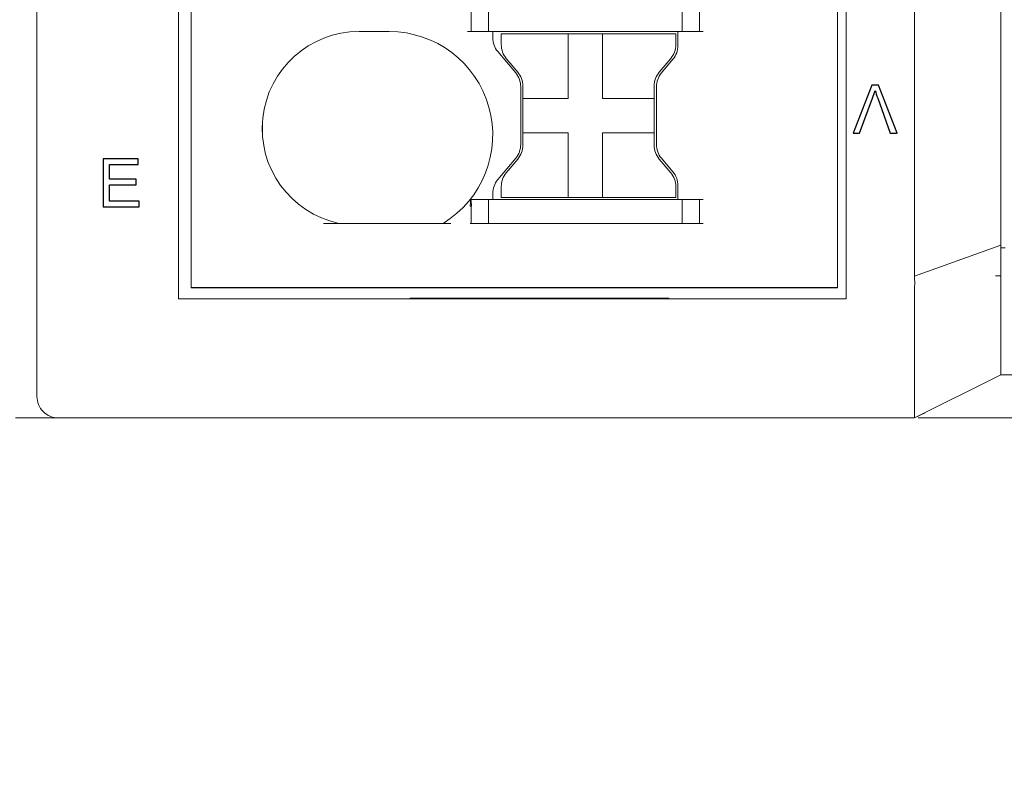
# Model space of a CAD drawing. Header units: millimetres. Extents: x -1114 to 1396, y -630 to 631.
# Tile 105 of 256: x -490 to -467, y -186 to -169. Entities that reach past the tile are written whole.
import ezdxf

# ---------------------------------------------------------------- set-up
doc = ezdxf.new("R2010")
doc.units = ezdxf.units.MM
doc.header["$MEASUREMENT"] = 0

msp = doc.modelspace()

# ---------------------------------------------------------------- linework, layer by layer
msp.add_line((-470.832, -174.957), (-485.832, -174.957))
at = {"lineweight": 18}
for points, knots in [([(1038.9843, -629.7647), (1038.9843, -629.7647), (-1111.4882, -629.7647), (-1111.4882, -629.7647), (-1111.4882, -629.7647), (-1111.4882, -629.7647), (-1111.4882, 630.7883), (-1111.4882, 630.7883), (-1111.4882, 630.7883), (-1111.4882, 630.7883), (1038.9843, 630.7883), (1038.9843, 630.7883)], [0, 0, 0, 0, 0.3333333, 0.3333333, 0.3333333, 0.3333333, 0.6666667, 0.6666667, 0.6666667, 0.6666667, 1, 1, 1, 1]), ([(-469.0454, -174.0238), (-469.0459, -173.5227), (-469.0457, -173.0217), (-469.0457, -172.5206), (-469.0457, -172.5206), (-469.0457, -172.0195), (-469.0457, -171.5184), (-469.0457, -171.0174), (-469.0457, -171.0174), (-469.0457, -170.0152), (-469.0457, -169.0131), (-469.0457, -168.0109), (-469.0457, -168.0109), (-469.0457, -166.0067), (-469.0457, -164.0024), (-469.0457, -161.9981), (-469.0457, -161.9981), (-469.0457, -157.9895), (-469.0457, -153.9809), (-469.0457, -149.9724)], [0, 0, 0, 0, 0.2, 0.2, 0.2, 0.2, 0.4, 0.4, 0.4, 0.4, 0.6, 0.6, 0.6, 0.6, 0.8, 0.8, 0.8, 0.8, 1, 1, 1, 1]), ([(-467.0457, -149.9724), (-467.0457, -153.8829), (-467.0457, -157.7934), (-467.0457, -161.704), (-467.0457, -161.704), (-467.0457, -163.6593), (-467.0457, -165.6145), (-467.0457, -167.5698), (-467.0457, -167.5698), (-467.0457, -168.5474), (-467.0457, -169.5251), (-467.0457, -170.5027), (-467.0457, -170.5027), (-467.0457, -171.4803), (-467.0457, -172.458), (-467.0457, -173.4356)], [0, 0, 0, 0, 0.25, 0.25, 0.25, 0.25, 0.5, 0.5, 0.5, 0.5, 0.75, 0.75, 0.75, 0.75, 1, 1, 1, 1]), ([(-481.9367, -169.0069), (-483.0875, -169.0069), (-484.0528, -169.8753), (-484.1742, -171.0197), (-484.1742, -171.0197), (-484.2955, -172.1642), (-483.5337, -173.2157), (-482.4084, -173.457)], [0, 0, 0, 0, 0.5, 0.5, 0.5, 0.5, 1, 1, 1, 1]), ([(-481.9367, -169.0069), (-483.0875, -169.0069), (-484.0528, -169.8753), (-484.1742, -171.0197), (-484.1742, -171.0197), (-484.2955, -172.1642), (-483.5337, -173.2157), (-482.4084, -173.457)], [0, 0, 0, 0, 0.5, 0.5, 0.5, 0.5, 1, 1, 1, 1]), ([(-479.9887, -173.457), (-479.0697, -172.8974), (-478.6353, -171.7947), (-478.9258, -170.7589), (-478.9258, -170.7589), (-479.2164, -169.7229), (-480.1608, -169.0069), (-481.2367, -169.0069)], [0, 0, 0, 0, 0.5, 0.5, 0.5, 0.5, 1, 1, 1, 1]), ([(-479.9887, -173.457), (-479.0697, -172.8974), (-478.6353, -171.7947), (-478.9258, -170.7589), (-478.9258, -170.7589), (-479.2164, -169.7229), (-480.1608, -169.0069), (-481.2367, -169.0069)], [0, 0, 0, 0, 0.5, 0.5, 0.5, 0.5, 1, 1, 1, 1]), ([(-479.3613, -173.06), (-479.3593, -173.0428), (-479.3574, -173.0257), (-479.3558, -173.0089), (-479.3558, -173.0089), (-479.3547, -172.9967), (-479.3538, -172.9847), (-479.3532, -172.9729), (-479.3532, -172.9729), (-479.3523, -172.9563), (-479.3519, -172.9398), (-479.353, -172.9279), (-479.353, -172.9279), (-479.3538, -172.9193), (-479.3554, -172.9131), (-479.357, -172.907)], [0, 0, 0, 0, 0.25, 0.25, 0.25, 0.25, 0.5, 0.5, 0.5, 0.5, 0.75, 0.75, 0.75, 0.75, 1, 1, 1, 1]), ([(-479.357, -172.907), (-479.3545, -172.907), (-479.3517, -172.907), (-479.3492, -172.907), (-479.3492, -172.907), (-479.3468, -172.907), (-479.3446, -172.907), (-479.3432, -172.907)], [0, 0, 0, 0, 0.5, 0.5, 0.5, 0.5, 1, 1, 1, 1]), ([(-479.3432, -172.907), (-479.3394, -172.9229), (-479.3354, -172.9618), (-479.3344, -172.9772), (-479.3344, -172.9772), (-479.3327, -173.0025), (-479.3319, -173.0451), (-479.3319, -173.06)], [0, 0, 0, 0, 0.5, 0.5, 0.5, 0.5, 1, 1, 1, 1]), ([(-467.0457, -176.974), (-467.0457, -176.9755), (-467.0457, -176.9551), (-467.0457, -176.903), (-467.0457, -176.903), (-467.0457, -176.8509), (-467.0457, -176.771), (-467.0457, -176.666), (-467.0457, -176.666), (-467.0457, -176.456), (-467.0457, -176.1442), (-467.0457, -175.7825), (-467.0457, -175.7825), (-467.0457, -175.6017), (-467.0457, -175.4092), (-467.0457, -175.2129), (-467.0457, -175.2129), (-467.0457, -175.0166), (-467.0457, -174.8182), (-467.0457, -174.6207)], [0, 0, 0, 0, 0.2, 0.2, 0.2, 0.2, 0.4, 0.4, 0.4, 0.4, 0.6, 0.6, 0.6, 0.6, 0.8, 0.8, 0.8, 0.8, 1, 1, 1, 1]), ([(-469.0443, -175.5011), (-469.0439, -175.4575), (-469.044, -175.4137), (-469.0444, -175.3698), (-469.0444, -175.3698), (-469.0448, -175.3259), (-469.0454, -175.2818), (-469.0459, -175.2377), (-469.0459, -175.2377), (-469.047, -175.1495), (-469.0477, -175.0611), (-469.0446, -174.9724)], [0, 0, 0, 0, 0.3333333, 0.3333333, 0.3333333, 0.3333333, 0.6666667, 0.6666667, 0.6666667, 0.6666667, 1, 1, 1, 1]), ([(-469.0461, -177.9724), (-469.0485, -177.9724), (-469.0468, -177.9685), (-469.0452, -177.961), (-469.0452, -177.961), (-469.0444, -177.9572), (-469.0436, -177.9525), (-469.0433, -177.9468), (-469.0433, -177.9468), (-469.0431, -177.944), (-469.0431, -177.9409), (-469.0433, -177.9377), (-469.0433, -177.9377), (-469.0435, -177.9344), (-469.0439, -177.9309), (-469.0442, -177.9271), (-469.0442, -177.9271), (-469.0452, -177.9122), (-469.0457, -177.8935), (-469.0458, -177.8711), (-469.0458, -177.8711), (-469.0459, -177.8599), (-469.0459, -177.8478), (-469.0458, -177.8347), (-469.0458, -177.8347), (-469.0458, -177.8216), (-469.0456, -177.8076), (-469.0455, -177.7926), (-469.0455, -177.7926), (-469.0453, -177.7627), (-469.0452, -177.7293), (-469.0452, -177.6924), (-469.0452, -177.6924), (-469.0452, -177.674), (-469.0453, -177.6546), (-469.0453, -177.6344), (-469.0453, -177.6344), (-469.0454, -177.6142), (-469.0455, -177.5931), (-469.0455, -177.5713), (-469.0455, -177.5713), (-469.0456, -177.5276), (-469.0458, -177.4808), (-469.0458, -177.4312), (-469.0458, -177.4312), (-469.0459, -177.3815), (-469.0459, -177.3289), (-469.0458, -177.2733), (-469.0458, -177.2733), (-469.0457, -177.2178), (-469.0456, -177.1593), (-469.0455, -177.0978), (-469.0455, -177.0978), (-469.0455, -177.0671), (-469.0454, -177.0356), (-469.0454, -177.0034), (-469.0454, -177.0034), (-469.0454, -176.9872), (-469.0454, -176.9709), (-469.0454, -176.9545), (-469.0454, -176.9545), (-469.0454, -176.938), (-469.0454, -176.9215), (-469.0454, -176.9048), (-469.0454, -176.9048), (-469.0454, -176.838), (-469.0456, -176.7691), (-469.0457, -176.6983), (-469.0457, -176.6983), (-469.0457, -176.6274), (-469.0458, -176.5545), (-469.0457, -176.4797), (-469.0457, -176.4797), (-469.0457, -176.4048), (-469.0456, -176.3279), (-469.0456, -176.249), (-469.0456, -176.249), (-469.0455, -176.2095), (-469.0455, -176.1695), (-469.0455, -176.129), (-469.0455, -176.129), (-469.0456, -176.0886), (-469.0456, -176.0478), (-469.0457, -176.0067), (-469.0457, -176.0067), (-469.0459, -175.8426), (-469.0461, -175.6742), (-469.0443, -175.5014)], [0, 0, 0, 0, 0.0454545, 0.0454545, 0.0454545, 0.0454545, 0.0909091, 0.0909091, 0.0909091, 0.0909091, 0.1363636, 0.1363636, 0.1363636, 0.1363636, 0.1818182, 0.1818182, 0.1818182, 0.1818182, 0.2272727, 0.2272727, 0.2272727, 0.2272727, 0.2727273, 0.2727273, 0.2727273, 0.2727273, 0.3181818, 0.3181818, 0.3181818, 0.3181818, 0.3636364, 0.3636364, 0.3636364, 0.3636364, 0.4090909, 0.4090909, 0.4090909, 0.4090909, 0.4545455, 0.4545455, 0.4545455, 0.4545455, 0.5, 0.5, 0.5, 0.5, 0.5454545, 0.5454545, 0.5454545, 0.5454545, 0.5909091, 0.5909091, 0.5909091, 0.5909091, 0.6363636, 0.6363636, 0.6363636, 0.6363636, 0.6818182, 0.6818182, 0.6818182, 0.6818182, 0.7272727, 0.7272727, 0.7272727, 0.7272727, 0.7727273, 0.7727273, 0.7727273, 0.7727273, 0.8181818, 0.8181818, 0.8181818, 0.8181818, 0.8636364, 0.8636364, 0.8636364, 0.8636364, 0.9090909, 0.9090909, 0.9090909, 0.9090909, 0.9545455, 0.9545455, 0.9545455, 0.9545455, 1, 1, 1, 1]), ([(-465.0457, -176.9731), (-465.0786, -176.9735), (-465.1114, -176.9734), (-465.1441, -176.9732), (-465.1441, -176.9732), (-465.1768, -176.9729), (-465.2093, -176.9727), (-465.2417, -176.9726), (-465.2417, -176.9726), (-465.3065, -176.9723), (-465.3707, -176.9723), (-465.4345, -176.9723), (-465.4345, -176.9723), (-465.4982, -176.9723), (-465.5614, -176.9724), (-465.624, -176.9724), (-465.624, -176.9724), (-465.6554, -176.9724), (-465.6866, -176.9724), (-465.7176, -176.9724), (-465.7176, -176.9724), (-465.7486, -176.9723), (-465.7792, -176.9723), (-465.8094, -176.9723), (-465.8094, -176.9723), (-465.9302, -176.9723), (-466.0449, -176.9724), (-466.1534, -176.9724), (-466.1534, -176.9724), (-466.1805, -176.9724), (-466.2072, -176.9724), (-466.2336, -176.9724), (-466.2336, -176.9724), (-466.2599, -176.9724), (-466.2859, -176.9724), (-466.3114, -176.9724), (-466.3114, -176.9724), (-466.3624, -176.9724), (-466.4111, -176.9724), (-466.4576, -176.9723), (-466.4576, -176.9723), (-466.5041, -176.9723), (-466.5485, -176.9722), (-466.5903, -176.9722), (-466.5903, -176.9722), (-466.6322, -176.9722), (-466.6715, -176.9722), (-466.7081, -176.9723), (-466.7081, -176.9723), (-466.7447, -176.9723), (-466.7786, -176.9723), (-466.8097, -176.9723), (-466.8097, -176.9723), (-466.8252, -176.9724), (-466.84, -176.9724), (-466.854, -176.9724), (-466.854, -176.9724), (-466.8681, -176.9724), (-466.8814, -176.9724), (-466.894, -176.9724), (-466.894, -176.9724), (-466.9441, -176.9724), (-466.9817, -176.9723), (-467.0071, -176.9724), (-467.0071, -176.9724), (-467.0198, -176.9725), (-467.0295, -176.9726), (-467.036, -176.9728), (-467.036, -176.9728), (-467.0392, -176.9729), (-467.0416, -176.973), (-467.0433, -176.9732), (-467.0433, -176.9732), (-467.0449, -176.9734), (-467.0457, -176.9734), (-467.0457, -176.9731)], [0, 0, 0, 0, 0.0526316, 0.0526316, 0.0526316, 0.0526316, 0.1052632, 0.1052632, 0.1052632, 0.1052632, 0.1578947, 0.1578947, 0.1578947, 0.1578947, 0.2105263, 0.2105263, 0.2105263, 0.2105263, 0.2631579, 0.2631579, 0.2631579, 0.2631579, 0.3157895, 0.3157895, 0.3157895, 0.3157895, 0.3684211, 0.3684211, 0.3684211, 0.3684211, 0.4210526, 0.4210526, 0.4210526, 0.4210526, 0.4736842, 0.4736842, 0.4736842, 0.4736842, 0.5263158, 0.5263158, 0.5263158, 0.5263158, 0.5789474, 0.5789474, 0.5789474, 0.5789474, 0.6315789, 0.6315789, 0.6315789, 0.6315789, 0.6842105, 0.6842105, 0.6842105, 0.6842105, 0.7368421, 0.7368421, 0.7368421, 0.7368421, 0.7894737, 0.7894737, 0.7894737, 0.7894737, 0.8421053, 0.8421053, 0.8421053, 0.8421053, 0.8947368, 0.8947368, 0.8947368, 0.8947368, 0.9473684, 0.9473684, 0.9473684, 0.9473684, 1, 1, 1, 1]), ([(-489.4154, -177.4724), (-489.4154, -177.605), (-489.3628, -177.7321), (-489.269, -177.8259), (-489.269, -177.8259), (-489.1752, -177.9197), (-489.0481, -177.9724), (-488.9154, -177.9724)], [0, 0, 0, 0, 0.5, 0.5, 0.5, 0.5, 1, 1, 1, 1]), ([(-466.0086, -177.9724), (-466.2188, -177.9724), (-466.4238, -177.9724), (-466.6214, -177.9724), (-466.6214, -177.9724), (-466.6708, -177.9724), (-466.7197, -177.9724), (-466.7682, -177.9724), (-466.7682, -177.9724), (-466.8167, -177.9724), (-466.8648, -177.9724), (-466.9124, -177.9724), (-466.9124, -177.9724), (-467.0077, -177.9724), (-467.1013, -177.9724), (-467.193, -177.9724), (-467.193, -177.9724), (-467.216, -177.9724), (-467.2388, -177.9724), (-467.2615, -177.9724), (-467.2615, -177.9724), (-467.2841, -177.9724), (-467.3065, -177.9724), (-467.3288, -177.9724), (-467.3288, -177.9724), (-467.3733, -177.9724), (-467.417, -177.9724), (-467.46, -177.9724), (-467.46, -177.9724), (-467.546, -177.9724), (-467.6289, -177.9724), (-467.7089, -177.9724), (-467.7089, -177.9724), (-467.7889, -177.9724), (-467.866, -177.9724), (-467.9401, -177.9724), (-467.9401, -177.9724), (-468.0142, -177.9724), (-468.0854, -177.9724), (-468.1536, -177.9724), (-468.1536, -177.9724), (-468.1877, -177.9724), (-468.221, -177.9724), (-468.2535, -177.9724), (-468.2535, -177.9724), (-468.2861, -177.9724), (-468.3176, -177.9724), (-468.3482, -177.9724), (-468.3482, -177.9724), (-468.4092, -177.9724), (-468.4664, -177.9724), (-468.5196, -177.9724), (-468.5196, -177.9724), (-468.5729, -177.9724), (-468.6223, -177.9724), (-468.6678, -177.9724), (-468.6678, -177.9724), (-468.7134, -177.9724), (-468.7551, -177.9724), (-468.793, -177.9724), (-468.793, -177.9724), (-468.8119, -177.9724), (-468.8298, -177.9724), (-468.8467, -177.9724), (-468.8467, -177.9724), (-468.8552, -177.9724), (-468.8634, -177.9724), (-468.8714, -177.9724), (-468.8714, -177.9724), (-468.8793, -177.9724), (-468.887, -177.9724), (-468.8944, -177.9724), (-468.8944, -177.9724), (-468.9199, -177.9724), (-468.9421, -177.9724), (-468.9612, -177.9724)], [0, 0, 0, 0, 0.0526316, 0.0526316, 0.0526316, 0.0526316, 0.1052632, 0.1052632, 0.1052632, 0.1052632, 0.1578947, 0.1578947, 0.1578947, 0.1578947, 0.2105263, 0.2105263, 0.2105263, 0.2105263, 0.2631579, 0.2631579, 0.2631579, 0.2631579, 0.3157895, 0.3157895, 0.3157895, 0.3157895, 0.3684211, 0.3684211, 0.3684211, 0.3684211, 0.4210526, 0.4210526, 0.4210526, 0.4210526, 0.4736842, 0.4736842, 0.4736842, 0.4736842, 0.5263158, 0.5263158, 0.5263158, 0.5263158, 0.5789474, 0.5789474, 0.5789474, 0.5789474, 0.6315789, 0.6315789, 0.6315789, 0.6315789, 0.6842105, 0.6842105, 0.6842105, 0.6842105, 0.7368421, 0.7368421, 0.7368421, 0.7368421, 0.7894737, 0.7894737, 0.7894737, 0.7894737, 0.8421053, 0.8421053, 0.8421053, 0.8421053, 0.8947368, 0.8947368, 0.8947368, 0.8947368, 0.9473684, 0.9473684, 0.9473684, 0.9473684, 1, 1, 1, 1])]:
    msp.add_open_spline(points, degree=3, knots=knots, dxfattribs=at)
for points in [[(-489.4154, -174.9724), (-489.4154, -174.9724), (-489.4154, -146.7724), (-489.4154, -146.7724)], [(-489.4154, -174.9724), (-489.4154, -174.9724), (-489.4154, -146.7724), (-489.4154, -146.7724)], [(-470.632, -175.207), (-470.632, -175.207), (-470.632, -148.207), (-470.632, -148.207)], [(-486.132, -175.207), (-486.132, -175.207), (-486.132, -148.4416), (-486.132, -148.4416)], [(-485.832, -174.957), (-485.832, -174.957), (-485.832, -148.457), (-485.832, -148.457)], [(-485.832, -174.957), (-485.832, -174.957), (-485.832, -148.457), (-485.832, -148.457)], [(-470.832, -148.457), (-470.832, -148.457), (-470.832, -174.957), (-470.832, -174.957)], [(-470.832, -148.457), (-470.832, -148.457), (-470.832, -174.957), (-470.832, -174.957)], [(-478.9367, -167.907), (-478.9367, -167.907), (-478.9367, -169.0069), (-478.9367, -169.0069)], [(-474.4367, -167.907), (-474.4367, -167.907), (-474.4367, -169.0069), (-474.4367, -169.0069)], [(-474.0367, -169.0069), (-474.0367, -169.0069), (-474.0367, -167.907), (-474.0367, -167.907)], [(-479.3367, -168.457), (-479.3367, -168.457), (-479.3367, -169.0069), (-479.3367, -169.0069)], [(-481.2367, -169.0069), (-481.2367, -169.0069), (-481.9367, -169.0069), (-481.9367, -169.0069)], [(-481.2367, -169.0069), (-481.2367, -169.0069), (-481.9367, -169.0069), (-481.9367, -169.0069)], [(-479.3206, -169.0069), (-479.3206, -169.0069), (-479.4187, -169.0069), (-479.4187, -169.0069)], [(-479.3206, -169.0069), (-479.3206, -169.0069), (-478.9528, -169.0069), (-478.9528, -169.0069)], [(-478.8547, -169.0069), (-478.8547, -169.0069), (-478.9528, -169.0069), (-478.9528, -169.0069)], [(-474.5187, -169.0069), (-474.5187, -169.0069), (-478.8547, -169.0069), (-478.8547, -169.0069)], [(-478.8367, -169.0069), (-478.8367, -169.0069), (-478.8367, -169.1502), (-478.8367, -169.1502)], [(-478.8367, -169.0069), (-478.8367, -169.0069), (-478.8367, -169.1502), (-478.8367, -169.1502)], [(-478.638, -169.057), (-478.638, -169.057), (-477.088, -169.057), (-477.088, -169.057)], [(-478.638, -169.057), (-478.638, -169.057), (-478.638, -169.3108), (-478.638, -169.3108)], [(-477.088, -169.057), (-477.088, -169.057), (-476.288, -169.057), (-476.288, -169.057)], [(-477.088, -169.057), (-477.088, -169.057), (-477.088, -170.557), (-477.088, -170.557)], [(-476.288, -169.057), (-476.288, -169.057), (-474.588, -169.057), (-474.588, -169.057)], [(-476.288, -169.057), (-476.288, -169.057), (-476.288, -170.557), (-476.288, -170.557)], [(-474.588, -169.057), (-474.588, -169.057), (-474.588, -169.3108), (-474.588, -169.3108)], [(-474.5367, -169.3291), (-474.5367, -169.3291), (-474.5367, -169.0069), (-474.5367, -169.0069)], [(-474.5367, -169.3291), (-474.5367, -169.3291), (-474.5367, -169.0069), (-474.5367, -169.0069)], [(-474.4206, -169.0069), (-474.4206, -169.0069), (-474.5187, -169.0069), (-474.5187, -169.0069)], [(-474.4206, -169.0069), (-474.4206, -169.0069), (-474.0528, -169.0069), (-474.0528, -169.0069)], [(-473.9547, -169.0069), (-473.9547, -169.0069), (-474.0528, -169.0069), (-474.0528, -169.0069)], [(-478.8367, -169.1502), (-478.8367, -169.2679), (-478.7953, -169.3817), (-478.7197, -169.4717)], [(-478.8367, -169.1502), (-478.8367, -169.2679), (-478.7953, -169.3817), (-478.7197, -169.4717)], [(-478.638, -169.3108), (-478.638, -169.4283), (-478.5965, -169.5421), (-478.521, -169.6323)], [(-474.7049, -169.6323), (-474.6294, -169.5421), (-474.588, -169.4283), (-474.588, -169.3108)], [(-474.6537, -169.6505), (-474.5781, -169.5603), (-474.5367, -169.4466), (-474.5367, -169.3291)], [(-474.6537, -169.6505), (-474.5781, -169.5603), (-474.5367, -169.4466), (-474.5367, -169.3291)], [(-478.7197, -169.4717), (-478.7197, -169.4717), (-478.3037, -169.9675), (-478.3037, -169.9675)], [(-478.7197, -169.4717), (-478.7197, -169.4717), (-478.3037, -169.9675), (-478.3037, -169.9675)], [(-478.2549, -169.9494), (-478.2549, -169.9494), (-478.521, -169.6323), (-478.521, -169.6323)], [(-474.7049, -169.6323), (-474.7049, -169.6323), (-474.971, -169.9494), (-474.971, -169.9494)], [(-474.9197, -169.9675), (-474.9197, -169.9675), (-474.6537, -169.6505), (-474.6537, -169.6505)], [(-474.9197, -169.9675), (-474.9197, -169.9675), (-474.6537, -169.6505), (-474.6537, -169.6505)], [(-478.1867, -170.2888), (-478.1867, -170.1713), (-478.2281, -170.0575), (-478.3037, -169.9675)], [(-478.1867, -170.2888), (-478.1867, -170.1713), (-478.2281, -170.0575), (-478.3037, -169.9675)], [(-478.138, -170.2706), (-478.138, -170.1532), (-478.1794, -170.0394), (-478.2549, -169.9494)], [(-474.971, -169.9494), (-475.0465, -170.0394), (-475.088, -170.1532), (-475.088, -170.2706)], [(-474.9197, -169.9675), (-474.9953, -170.0575), (-475.0367, -170.1713), (-475.0367, -170.2888)], [(-474.9197, -169.9675), (-474.9953, -170.0575), (-475.0367, -170.1713), (-475.0367, -170.2888)], [(-478.1867, -170.2888), (-478.1867, -170.2888), (-478.1867, -171.625), (-478.1867, -171.625)], [(-478.1867, -170.2888), (-478.1867, -170.2888), (-478.1867, -171.625), (-478.1867, -171.625)], [(-478.138, -170.557), (-478.138, -170.557), (-478.138, -170.2706), (-478.138, -170.2706)], [(-475.088, -170.2706), (-475.088, -170.2706), (-475.088, -170.557), (-475.088, -170.557)], [(-475.0367, -171.625), (-475.0367, -171.625), (-475.0367, -170.2888), (-475.0367, -170.2888)], [(-475.0367, -171.625), (-475.0367, -171.625), (-475.0367, -170.2888), (-475.0367, -170.2888)], [(-478.138, -170.557), (-478.138, -170.557), (-478.138, -171.357), (-478.138, -171.357)], [(-477.088, -170.557), (-477.088, -170.557), (-478.138, -170.557), (-478.138, -170.557)], [(-475.088, -170.557), (-475.088, -170.557), (-476.288, -170.557), (-476.288, -170.557)], [(-475.088, -171.357), (-475.088, -171.357), (-475.088, -170.557), (-475.088, -170.557)], [(-484.1817, -171.4068), (-484.1817, -171.4068), (-484.1817, -171.107), (-484.1817, -171.107)], [(-478.138, -171.357), (-478.138, -171.357), (-477.088, -171.357), (-477.088, -171.357)], [(-478.138, -171.6431), (-478.138, -171.6431), (-478.138, -171.357), (-478.138, -171.357)], [(-477.088, -171.357), (-477.088, -171.357), (-477.088, -171.8734), (-477.088, -171.8734)], [(-476.288, -171.357), (-476.288, -171.357), (-475.088, -171.357), (-475.088, -171.357)], [(-476.288, -171.357), (-476.288, -171.357), (-476.288, -171.8734), (-476.288, -171.8734)], [(-475.088, -171.357), (-475.088, -171.357), (-475.088, -171.6431), (-475.088, -171.6431)], [(-478.3037, -171.9464), (-478.2281, -171.8562), (-478.1867, -171.7424), (-478.1867, -171.625)], [(-478.3037, -171.9464), (-478.2281, -171.8562), (-478.1867, -171.7424), (-478.1867, -171.625)], [(-475.0367, -171.625), (-475.0367, -171.7424), (-474.9953, -171.8562), (-474.9197, -171.9464)], [(-475.0367, -171.625), (-475.0367, -171.7424), (-474.9953, -171.8562), (-474.9197, -171.9464)], [(-478.2549, -171.9646), (-478.1794, -171.8744), (-478.138, -171.7607), (-478.138, -171.6431)], [(-475.088, -171.6431), (-475.088, -171.7607), (-475.0465, -171.8744), (-474.971, -171.9646)], [(-478.3037, -171.9464), (-478.3037, -171.9464), (-478.7197, -172.4421), (-478.7197, -172.4421)], [(-478.3037, -171.9464), (-478.3037, -171.9464), (-478.7197, -172.4421), (-478.7197, -172.4421)], [(-478.521, -172.2816), (-478.521, -172.2816), (-478.2549, -171.9646), (-478.2549, -171.9646)], [(-477.088, -171.8734), (-477.088, -171.8734), (-477.088, -172.857), (-477.088, -172.857)], [(-476.288, -171.8734), (-476.288, -171.8734), (-476.288, -172.857), (-476.288, -172.857)], [(-474.971, -171.9646), (-474.971, -171.9646), (-474.7049, -172.2816), (-474.7049, -172.2816)], [(-474.6537, -172.2634), (-474.6537, -172.2634), (-474.9197, -171.9464), (-474.9197, -171.9464)], [(-474.6537, -172.2634), (-474.6537, -172.2634), (-474.9197, -171.9464), (-474.9197, -171.9464)], [(-478.521, -172.2816), (-478.5965, -172.3716), (-478.638, -172.4854), (-478.638, -172.6029)], [(-474.588, -172.6029), (-474.588, -172.4854), (-474.6294, -172.3716), (-474.7049, -172.2816)], [(-474.5367, -172.5848), (-474.5367, -172.4673), (-474.5781, -172.3535), (-474.6537, -172.2634)], [(-474.5367, -172.5848), (-474.5367, -172.4673), (-474.5781, -172.3535), (-474.6537, -172.2634)], [(-478.7197, -172.4421), (-478.7953, -172.5322), (-478.8367, -172.6459), (-478.8367, -172.7636)], [(-478.7197, -172.4421), (-478.7953, -172.5322), (-478.8367, -172.6459), (-478.8367, -172.7636)], [(-478.8367, -172.7636), (-478.8367, -172.7636), (-478.8367, -172.907), (-478.8367, -172.907)], [(-478.8367, -172.7636), (-478.8367, -172.7636), (-478.8367, -172.907), (-478.8367, -172.907)], [(-478.638, -172.6029), (-478.638, -172.6029), (-478.638, -172.857), (-478.638, -172.857)], [(-474.588, -172.6029), (-474.588, -172.6029), (-474.588, -172.857), (-474.588, -172.857)], [(-474.5367, -172.907), (-474.5367, -172.907), (-474.5367, -172.5848), (-474.5367, -172.5848)], [(-474.5367, -172.907), (-474.5367, -172.907), (-474.5367, -172.5848), (-474.5367, -172.5848)], [(-478.9528, -172.907), (-478.9528, -172.907), (-479.3432, -172.907), (-479.3432, -172.907)], [(-478.9528, -172.907), (-478.9528, -172.907), (-478.8547, -172.907), (-478.8547, -172.907)], [(-478.9367, -172.907), (-478.9367, -172.907), (-478.9367, -173.457), (-478.9367, -173.457)], [(-474.5187, -172.907), (-474.5187, -172.907), (-478.8547, -172.907), (-478.8547, -172.907)], [(-478.638, -172.857), (-478.638, -172.857), (-477.088, -172.857), (-477.088, -172.857)], [(-477.088, -172.857), (-477.088, -172.857), (-476.288, -172.857), (-476.288, -172.857)], [(-476.288, -172.857), (-476.288, -172.857), (-474.588, -172.857), (-474.588, -172.857)], [(-474.5187, -172.907), (-474.5187, -172.907), (-474.4206, -172.907), (-474.4206, -172.907)], [(-474.4367, -173.457), (-474.4367, -173.457), (-474.4367, -172.907), (-474.4367, -172.907)], [(-474.0528, -172.907), (-474.0528, -172.907), (-474.4206, -172.907), (-474.4206, -172.907)], [(-474.0528, -172.907), (-474.0528, -172.907), (-473.9547, -172.907), (-473.9547, -172.907)], [(-474.0367, -173.457), (-474.0367, -173.457), (-474.0367, -172.907), (-474.0367, -172.907)], [(-479.3613, -173.06), (-479.3613, -173.06), (-479.3319, -173.06), (-479.3319, -173.06)], [(-479.3367, -173.06), (-479.3367, -173.06), (-479.3367, -173.457), (-479.3367, -173.457)], [(-467.0457, -173.4356), (-467.0457, -173.6325), (-467.0457, -173.8305), (-467.0457, -174.028)], [(-479.8058, -173.457), (-479.8058, -173.457), (-482.7628, -173.457), (-482.7628, -173.457)], [(-479.3319, -173.457), (-479.3319, -173.457), (-479.3613, -173.457), (-479.3613, -173.457)], [(-478.9528, -173.457), (-478.9528, -173.457), (-479.3319, -173.457), (-479.3319, -173.457)], [(-478.8547, -173.457), (-478.8547, -173.457), (-478.9528, -173.457), (-478.9528, -173.457)], [(-478.8547, -173.457), (-478.8547, -173.457), (-474.5187, -173.457), (-474.5187, -173.457)], [(-474.4206, -173.457), (-474.4206, -173.457), (-474.5187, -173.457), (-474.5187, -173.457)], [(-474.0528, -173.457), (-474.0528, -173.457), (-474.4206, -173.457), (-474.4206, -173.457)], [(-473.9547, -173.457), (-473.9547, -173.457), (-474.0528, -173.457), (-474.0528, -173.457)], [(-469.0434, -174.764), (-469.0475, -174.5173), (-469.0452, -174.2705), (-469.0454, -174.0238)], [(-467.0457, -173.9614), (-467.0457, -173.9614), (-469.0446, -174.6804), (-469.0446, -174.6804)], [(-466.9457, -174.0224), (-466.9457, -174.0224), (-467.0457, -174.0224), (-467.0457, -174.0224)], [(-467.0457, -174.6207), (-467.0457, -174.4232), (-467.0457, -174.2255), (-467.0457, -174.028)], [(-469.0446, -174.9724), (-469.0422, -174.9029), (-469.0422, -174.8335), (-469.0434, -174.764)], [(-467.0466, -174.6724), (-467.0466, -174.6724), (-467.1634, -174.6724), (-467.1634, -174.6724)], [(-489.4154, -177.4724), (-489.4154, -177.4724), (-489.4154, -174.9724), (-489.4154, -174.9724)], [(-485.332, -174.957), (-485.332, -174.957), (-485.832, -174.957), (-485.832, -174.957)], [(-471.332, -174.957), (-471.332, -174.957), (-485.332, -174.957), (-485.332, -174.957)], [(-470.832, -174.957), (-470.832, -174.957), (-471.332, -174.957), (-471.332, -174.957)], [(-486.132, -175.207), (-486.132, -175.207), (-470.632, -175.207), (-470.632, -175.207)], [(-474.7486, -175.1916), (-474.7486, -175.1916), (-480.7486, -175.1916), (-480.7486, -175.1916)], [(-480.7486, -175.1916), (-480.7486, -175.1916), (-480.7486, -175.207), (-480.7486, -175.207)], [(-479.3486, -175.2068), (-479.3486, -175.2068), (-479.3486, -175.1916), (-479.3486, -175.1916)], [(-477.3486, -175.1916), (-477.3486, -175.1916), (-477.3486, -175.2068), (-477.3486, -175.2068)], [(-474.7486, -175.207), (-474.7486, -175.207), (-474.7486, -175.1916), (-474.7486, -175.1916)], [(-469.0453, -177.9726), (-469.0453, -177.9726), (-467.0457, -176.974), (-467.0457, -176.974)], [(-488.9154, -177.9724), (-488.9154, -177.9724), (-489.9154, -177.9724), (-489.9154, -177.9724)], [(-478.9809, -177.9724), (-478.9809, -177.9724), (-488.9154, -177.9724), (-488.9154, -177.9724)], [(-469.0461, -177.9724), (-469.0461, -177.9724), (-488.9154, -177.9724), (-488.9154, -177.9724)], [(-469.0463, -177.9724), (-469.0463, -177.9724), (-478.9809, -177.9724), (-478.9809, -177.9724)], [(-469.0444, -177.9724), (-469.0444, -177.9724), (-468.8011, -177.8507), (-468.8011, -177.8507)]]:
    msp.add_open_spline(points, degree=3, dxfattribs=at)
at = {"color": 250}
for points, knots in [([(-469.8841, -170.2506), (-469.8841, -170.2506), (-469.4523, -171.3648), (-469.4523, -171.3648), (-469.4523, -171.3648), (-469.4523, -171.3648), (-469.6122, -171.3648), (-469.6122, -171.3648), (-469.6122, -171.3648), (-469.6122, -171.3648), (-469.9017, -170.5555), (-469.9017, -170.5555), (-469.9017, -170.5555), (-469.9251, -170.4906), (-469.9445, -170.4296), (-469.9601, -170.3731), (-469.9601, -170.3731), (-469.9775, -170.4338), (-469.9975, -170.4945), (-470.0203, -170.5555), (-470.0203, -170.5555), (-470.0203, -170.5555), (-470.3212, -171.3648), (-470.3212, -171.3648), (-470.3212, -171.3648), (-470.3212, -171.3648), (-470.4717, -171.3648), (-470.4717, -171.3648), (-470.4717, -171.3648), (-470.4717, -171.3648), (-470.0353, -170.2506), (-470.0353, -170.2506), (-470.0353, -170.2506), (-470.0353, -170.2506), (-469.8841, -170.2506), (-469.8841, -170.2506)], [0, 0, 0, 0, 0.1111111, 0.1111111, 0.1111111, 0.1111111, 0.2222222, 0.2222222, 0.2222222, 0.2222222, 0.3333333, 0.3333333, 0.3333333, 0.3333333, 0.4444444, 0.4444444, 0.4444444, 0.4444444, 0.5555556, 0.5555556, 0.5555556, 0.5555556, 0.6666667, 0.6666667, 0.6666667, 0.6666667, 0.7777778, 0.7777778, 0.7777778, 0.7777778, 0.8888889, 0.8888889, 0.8888889, 0.8888889, 1, 1, 1, 1]), ([(-487.875, -173.0735), (-487.875, -173.0735), (-487.875, -171.9591), (-487.875, -171.9591), (-487.875, -171.9591), (-487.875, -171.9591), (-487.0694, -171.9591), (-487.0694, -171.9591), (-487.0694, -171.9591), (-487.0694, -171.9591), (-487.0694, -172.0907), (-487.0694, -172.0907), (-487.0694, -172.0907), (-487.0694, -172.0907), (-487.7276, -172.0907), (-487.7276, -172.0907), (-487.7276, -172.0907), (-487.7276, -172.0907), (-487.7276, -172.4318), (-487.7276, -172.4318), (-487.7276, -172.4318), (-487.7276, -172.4318), (-487.1111, -172.4318), (-487.1111, -172.4318), (-487.1111, -172.4318), (-487.1111, -172.4318), (-487.1111, -172.5625), (-487.1111, -172.5625), (-487.1111, -172.5625), (-487.1111, -172.5625), (-487.7276, -172.5625), (-487.7276, -172.5625), (-487.7276, -172.5625), (-487.7276, -172.5625), (-487.7276, -172.9419), (-487.7276, -172.9419), (-487.7276, -172.9419), (-487.7276, -172.9419), (-487.0434, -172.9419), (-487.0434, -172.9419), (-487.0434, -172.9419), (-487.0434, -172.9419), (-487.0434, -173.0735), (-487.0434, -173.0735), (-487.0434, -173.0735), (-487.0434, -173.0735), (-487.875, -173.0735), (-487.875, -173.0735)], [0, 0, 0, 0, 0.0833333, 0.0833333, 0.0833333, 0.0833333, 0.1666667, 0.1666667, 0.1666667, 0.1666667, 0.25, 0.25, 0.25, 0.25, 0.3333333, 0.3333333, 0.3333333, 0.3333333, 0.4166667, 0.4166667, 0.4166667, 0.4166667, 0.5, 0.5, 0.5, 0.5, 0.5833333, 0.5833333, 0.5833333, 0.5833333, 0.6666667, 0.6666667, 0.6666667, 0.6666667, 0.75, 0.75, 0.75, 0.75, 0.8333333, 0.8333333, 0.8333333, 0.8333333, 0.9166667, 0.9166667, 0.9166667, 0.9166667, 1, 1, 1, 1])]:
    msp.add_open_spline(points, degree=3, knots=knots, dxfattribs=at)

doc.saveas('drawing.dxf')
